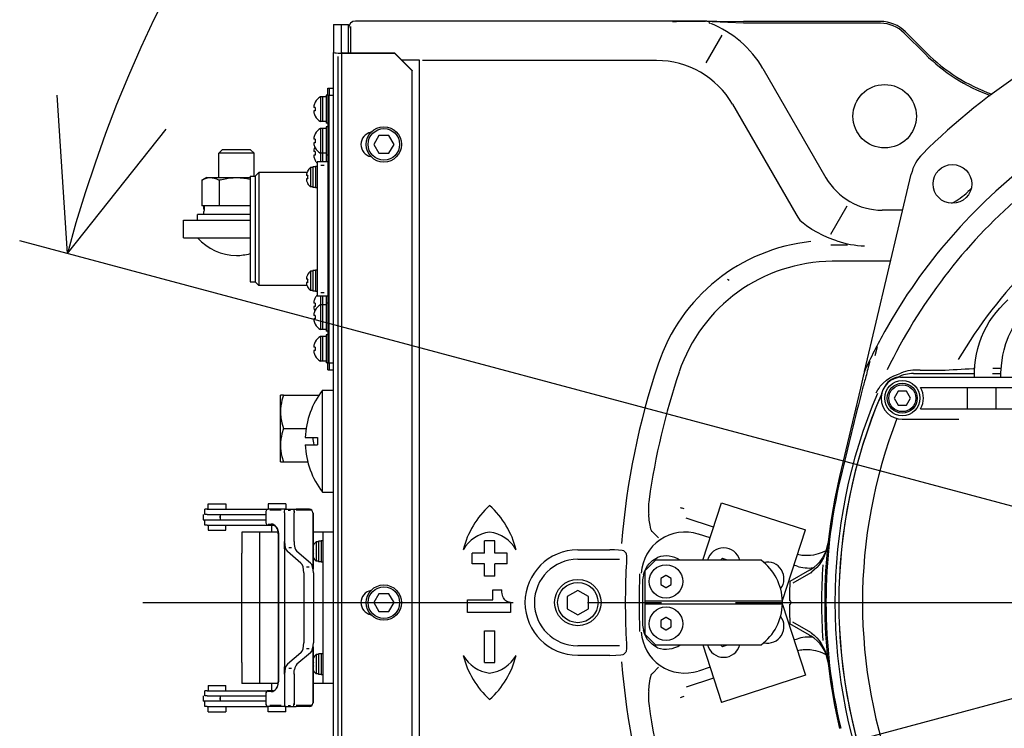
# Model space of a CAD drawing. Header units: millimetres. Extents: x -289 to 305, y -210 to 210.
# Tile 51 of 79: x -72 to -53, y 144 to 158. Entities that reach past the tile are written whole.
import ezdxf

# ---------------------------------------------------------------- set-up
doc = ezdxf.new("R2010")
doc.units = ezdxf.units.MM
doc.linetypes.add('CENTER', pattern=[12, 7.5, -1.5, 1.5, -1.5])

# ---------------------------------------------------------------- blocks, each defined once
blk = doc.blocks.new('DTL0022')
at = {"color": 3, "linetype": 'Continuous'}
for p, q in [((-198.008988, 164.999878), (-288, 164.999878)), ((-188.446045, 164.999878), (-198.008988, 164.999878)), ((-188.446045, 164.999878), (-188.186417, 164.998413)), ((-188.186417, 164.998413), (-188.103256, 164.994995)), ((-178.027664, 164.385376), (-186.870514, 164.83313)), ((-139.182144, 164.892456), (-178.034104, 164.892456)), ((-294.299988, 163.999878), (-294.299988, 156.102173)), ((-294.299988, 163.999878), (-292, 163.999878)), ((-292, 163.999878), (-290, 163.999878)), ((-292, 155.981568), (-292, 163.999878)), ((-290, 155.981568), (-290, 163.999878)), ((-289.449555, 164.448609), (-289.449555, 164.377075)), ((-289.449555, 163.448609), (-289.449555, 156.352173)), ((-139.182144, 164.379517), (-178.034104, 164.379517)), ((-126.182984, 156.030884), (-132.118836, 161.966675)), ((-184.144913, 161.051636), (-188.68071, 153.195435)), ((-126.545716, 155.668091), (-132.481568, 161.603882)), ((-289.449555, 156.346802), (-289.449555, 155.981568)), ((-294.299988, -156.102173), (-294.299988, 156.102173)), ((-292.988037, -154.93164), (-292.988037, 154.931763)), ((-292, 155.981568), (-290, 155.981568)), ((-292, 155.981568), (-292, -155.981567)), ((-289.700012, 155.981568), (-277, 155.981568)), ((-289.700012, 155.860962), (-277, 155.860962)), ((-277, 155.981568), (-277, 155.860962)), ((-272, 150.974732), (-277, 155.981568)), ((-272, 150.854126), (-277, 155.860962)), ((-275.077942, 154.057007), (-270, 154.057007)), ((-270, 154.057007), (-270, 146.915406)), ((-202.684494, 153.833374), (-269, 153.833374)), ((-272, 150.974732), (-272, 150.854126)), ((-272, -150.854248), (-272, 150.854126)), ((-172.563538, 151.563843), (-154.646698, 120.530884)), ((-295.899994, 145.999878), (-294.299988, 145.999878)), ((-295.899994, 143.999878), (-295.899994, 145.999878)), ((-295.5, 145.999878), (-295.5, 143.999878)), ((-270, 146.915406), (-270, -146.915527)), ((-297.936493, 143.499878), (-297.936493, 141.678101)), ((-297.399994, 143.499878), (-297.936493, 143.499878)), ((-297.399994, 143.499878), (-297.399994, 141.678101)), ((-296.399994, 143.499878), (-297.399994, 143.499878)), ((-296.399994, 143.999878), (-296.399994, 141.917603)), ((-295.899994, 143.999878), (-296.399994, 143.999878)), ((-295.899994, 143.999878), (-295.899994, 68)), ((-295.899994, 143.999878), (-294.299988, 143.999878)), ((-295.5, 68), (-295.5, 143.999878)), ((-299.894104, 140.644654), (-299.891846, 140.595093)), ((-299.840576, 140.999878), (-299.866577, 140.886841)), ((-299.427826, 140.499878), (-299.840576, 140.499878)), ((-299.464081, 141.999878), (-299.427826, 141.999878)), ((-297.936493, 141.678101), (-297.936493, 136.499878)), ((-297.399994, 141.678101), (-297.399994, 136.499878)), ((-296.399994, 141.917603), (-296.399994, 135.999878)), ((-181.126282, 141.386841), (-163.209427, 110.353882)), ((-299.427826, 139.499878), (-299.840576, 139.499878)), ((-299.427826, 137.999878), (-299.464081, 137.999878)), ((-297.399994, 136.499878), (-297.936493, 136.499878)), ((-297.936493, 134.499878), (-297.936493, 132.678101)), ((-297.399994, 134.499878), (-297.936493, 134.499878)), ((-296.399994, 136.499878), (-297.399994, 136.499878)), ((-297.399994, 134.499878), (-297.399994, 132.678101)), ((-296.399994, 134.499878), (-297.399994, 134.499878)), ((-295.899994, 135.999878), (-296.399994, 135.999878)), ((-296.399994, 134.999878), (-296.399994, 132.917603)), ((-295.899994, 134.999878), (-296.399994, 134.999878)), ((-299.894104, 131.644654), (-299.891846, 131.595093)), ((-299.840576, 131.999878), (-299.866577, 131.886841)), ((-299.427826, 131.499878), (-299.840576, 131.499878)), ((-299.464081, 132.999878), (-299.427826, 132.999878)), ((-297.936493, 132.678101), (-297.936493, 127.499878)), ((-297.399994, 132.678101), (-297.399994, 127.499878)), ((-296.399994, 132.917603), (-296.399994, 125.049927)), ((-281.44339, 132.499878), (-282.886749, 129.999878)), ((-278.55661, 132.499878), (-281.44339, 132.499878)), ((-277.113251, 129.999878), (-278.55661, 132.499878)), ((-325.799988, 128.499878), (-326.799988, 127.499878)), ((-319.882294, 128.499878), (-325.799988, 128.499878)), ((-317.799988, 128.499878), (-319.882294, 128.499878)), ((-317.799988, 128.499878), (-316.799988, 127.499878)), ((-299.840576, 128.499878), (-299.866577, 128.386841)), ((-299.427826, 130.499878), (-299.840576, 130.499878)), ((-299.427826, 128.999878), (-299.464081, 128.999878)), ((-282.886749, 129.999878), (-281.44339, 127.499878)), ((-278.55661, 127.499878), (-277.113251, 129.999878)), ((-319.402863, 127.499878), (-326.799988, 127.499878)), ((-326.799988, 120.599976), (-326.799988, 127.499878)), ((-316.799988, 127.499878), (-319.402863, 127.499878)), ((-316.799988, 120.999878), (-316.799988, 127.499878)), ((-299.894104, 128.144654), (-299.891846, 128.095093)), ((-299.427826, 127.999878), (-299.840576, 127.999878)), ((-299.427826, 126.999878), (-299.840576, 126.999878)), ((-297.936493, 127.500122), (-297.936493, 125.049927)), ((-297.399994, 127.499878), (-297.936493, 127.499878)), ((-296.399994, 127.499878), (-297.399994, 127.499878)), ((-297.399994, 127.499878), (-297.399994, 125.049927)), ((-295.899994, 126.999878), (-296.399994, 126.999878)), ((-281.44339, 127.499878), (-278.55661, 127.499878)), ((-300.765076, 123.450074), (-300.765076, 122.018433)), ((-300.100006, 123.450074), (-300.765076, 123.450074)), ((-300.100006, 123.650025), (-300.100006, 117.749878)), ((-299.399994, 123.650025), (-300.100006, 123.650025)), ((-299.427826, 125.499878), (-299.464081, 125.499878)), ((-299.399994, 123.700074), (-299.399994, 122.138306)), ((-298.899994, 123.700074), (-299.399994, 123.700074)), ((-298.899994, 125.049927), (-298.899994, 86.949951)), ((-295.899994, 125.049927), (-298.899994, 125.049927)), ((-296.899994, 124.060181), (-297.899994, 124.060181)), ((-330.299988, 120.599976), (-331.61496, 119.840699)), ((-330.299988, 120.599976), (-329.161987, 120.599976)), ((-329.160462, 120.599976), (-321.799988, 120.599976)), ((-321.799988, 120.599976), (-317.950012, 120.599976)), ((-317.950012, 120.999878), (-317.950012, 91)), ((-317.950012, 120.999878), (-316.450012, 120.999878)), ((-315.450012, 121.999878), (-316.450012, 120.999878)), ((-316.450012, 120.999878), (-316.450012, 91)), ((-315.450012, 121.999878), (-315.450012, 90)), ((-301.810944, 121.999878), (-315.450012, 121.999878)), ((-301.978485, 121.344361), (-301.975769, 121.294312)), ((-301.916626, 121.700074), (-301.945038, 121.594117)), ((-301.589569, 121.200074), (-301.916626, 121.200074)), ((-301.589569, 120.200074), (-301.916626, 120.200074)), ((-301.631073, 122.450074), (-301.589569, 122.450074)), ((-300.765076, 122.018433), (-300.765076, 117.950074)), ((-299.399994, 122.138306), (-299.399994, 117.700074)), ((-143.745941, 65.582764), (-130.470093, 121.562867)), ((-331.61496, 119.840699), (-331.61496, 112.599976)), ((-326.443573, 119.915406), (-326.707489, 119.840699)), ((-326.707489, 119.840699), (-326.707489, 112.599976)), ((-301.589569, 118.950074), (-301.631073, 118.950074)), ((-300.100006, 117.950074), (-300.765076, 117.950074)), ((-299.399994, 117.749878), (-300.100006, 117.749878)), ((-298.899994, 117.700074), (-299.399994, 117.700074)), ((-317.94281, 112.599976), (-331.61496, 112.599976)), ((-331, 111.703492), (-331, 112.599976)), ((-148.683701, 112.47229), (-153.33905, 104.409058)), ((-332.799988, 108.499878), (-332.799988, 110.099976)), ((-317.950012, 110.099976), (-332.799988, 110.099976)), ((-331, 110.099976), (-331, 110.99646)), ((-132.894867, 111.337525), (-138.723267, 111.337525)), ((-336.799988, 108.499878), (-317.949951, 108.499878)), ((-336.799988, 103.499878), (-336.799988, 108.499878)), ((-336.799988, 103.499878), (-317.949951, 103.499878)), ((-148.5784, 101.40564), (-153.303772, 101.40564)), ((-136.331665, 96.846192), (-152.859635, 96.846192)), ((-301.916626, 92.300049), (-301.945038, 92.19397)), ((-301.631073, 93.050049), (-301.589569, 93.050049)), ((-300.765076, 94.050049), (-300.765076, 92.618408)), ((-300.100006, 94.050049), (-300.765076, 94.050049)), ((-300.765076, 92.618408), (-300.765076, 88.550049)), ((-300.100006, 94.25), (-300.100006, 88.349976)), ((-299.399994, 94.25), (-300.100006, 94.25)), ((-299.399994, 94.300049), (-299.399994, 92.738282)), ((-298.899994, 94.300049), (-299.399994, 94.300049)), ((-299.399994, 92.738282), (-299.399994, 88.300049)), ((-317.950012, 91), (-316.450012, 91)), ((-315.450012, 90), (-316.450012, 91)), ((-301.810944, 90), (-315.450012, 90)), ((-301.978485, 91.944458), (-301.975769, 91.894165)), ((-301.589569, 91.800049), (-301.916626, 91.800049)), ((-301.589569, 90.800049), (-301.916626, 90.800049)), ((-301.589569, 89.550049), (-301.631073, 89.550049)), ((-182.541931, 91.815186), (-182.074051, 91.456787)), ((-300.100006, 88.550049), (-300.765076, 88.550049)), ((-299.399994, 88.349976), (-300.100006, 88.349976)), ((-298.899994, 88.300049), (-299.399994, 88.300049)), ((-295.899994, 86.949951), (-298.899994, 86.949951)), ((-297.936493, 86.949951), (-297.936493, 86.177979)), ((-296.899994, 87.93982), (-297.899994, 87.93982)), ((-297.399994, 86.949951), (-297.399994, 86.177979)), ((-296.399994, 86.949951), (-296.399994, 86.417725)), ((-299.894104, 85.144532), (-299.891846, 85.095093)), ((-299.840576, 85.5), (-299.866577, 85.386841)), ((-299.427826, 85), (-299.840576, 85)), ((-299.427826, 84), (-299.840576, 84)), ((-299.464081, 86.5), (-299.427826, 86.5)), ((-297.936493, 86.177979), (-297.936493, 84.500122)), ((-297.936493, 84.5), (-297.936493, 82.677979)), ((-297.399994, 84.5), (-297.936493, 84.5)), ((-297.399994, 86.177979), (-297.399994, 84.500122)), ((-297.399994, 84.5), (-297.399994, 82.677979)), ((-296.399994, 84.5), (-297.399994, 84.5)), ((-296.399994, 86.417725), (-296.399994, 85)), ((-296.399994, 85), (-296.399994, 82.917725)), ((-295.899994, 85), (-296.399994, 85)), ((-299.894104, 81.644532), (-299.891846, 81.595093)), ((-299.840576, 82), (-299.866577, 81.886841)), ((-299.427826, 81.5), (-299.840576, 81.5)), ((-299.464081, 83), (-299.427826, 83)), ((-297.936493, 82.677979), (-297.936493, 77.5)), ((-297.399994, 82.677979), (-297.399994, 77.5)), ((-296.399994, 82.917725), (-296.399994, 77)), ((-299.427826, 80.5), (-299.840576, 80.5)), ((-299.427826, 79), (-299.464081, 79)), ((-297.399994, 77.5), (-297.936493, 77.5)), ((-297.936493, 75.5), (-297.936493, 73.677979)), ((-297.399994, 75.5), (-297.936493, 75.5)), ((-296.399994, 77.5), (-297.399994, 77.5)), ((-297.399994, 75.5), (-297.399994, 73.677979)), ((-296.399994, 75.5), (-297.399994, 75.5)), ((-295.899994, 77), (-296.399994, 77)), ((-296.399994, 76), (-296.399994, 73.917725)), ((-295.899994, 76), (-296.399994, 76)), ((-299.894104, 72.644532), (-299.891846, 72.595093)), ((-299.840576, 73), (-299.866577, 72.886841)), ((-299.464081, 74), (-299.427826, 74)), ((-297.936493, 73.677979), (-297.936493, 68.5)), ((-297.399994, 73.677979), (-297.399994, 68.5)), ((-296.399994, 73.917725), (-296.399994, 68)), ((-140.656571, 70.074341), (-140.043991, 72.657349)), ((-299.427826, 72.5), (-299.840576, 72.5)), ((-299.427826, 71.5), (-299.840576, 71.5)), ((-299.427826, 70), (-299.464081, 70)), ((-297.399994, 68.5), (-297.936493, 68.5)), ((-296.399994, 68.5), (-297.399994, 68.5)), ((-295.899994, 68), (-296.399994, 68)), ((-295.899994, 68), (-294.299988, 68)), ((-295.899994, 66), (-295.899994, 68)), ((-295.5, 68), (-295.5, 66)), ((-295.899994, 66), (-294.299988, 66)), ((-144.057938, 64.267212), (-144.873505, 60.828247)), ((-143.745941, 65.582764), (-144.057923, 64.267212)), ((-129.830658, 65), (-112.536659, 65)), ((-127.945442, 65.955078), (-122.030968, 65.93628)), ((-112.470246, 66.419312), (-112.847626, 66.419312)), ((-107.434517, 65), (-105.036492, 65)), ((-104.968353, 66.419312), (-107.356804, 66.419312)), ((-133.547745, 64), (-73, 64)), ((-308.451508, 58.900025), (-309.299988, 58.900025)), ((-309.299988, 54.150025), (-309.299988, 58.900025)), ((-308.451508, 58.900025), (-298.409363, 58.900025)), ((-297.424591, 58.524903), (-297.424591, 60.300049)), ((-297.424591, 60.300049), (-294.299988, 60.300049)), ((-144.873505, 60.828247), (-150.816925, 35.766724)), ((-134.154694, 60), (-135.309403, 58)), ((-131.845307, 60), (-134.154694, 60)), ((-130.690598, 58), (-131.845307, 60)), ((-127.803848, 61), (-79.196152, 61)), ((-114.48999, 55), (-114.48999, 61)), ((-106.353127, 55), (-106.353127, 61)), ((-297.424591, 31.300049), (-297.424591, 58.524903)), ((-135.309403, 58), (-134.154694, 56)), ((-134.154694, 56), (-131.845307, 56)), ((-131.845307, 56), (-130.690598, 58)), ((-309.299988, 54.150025), (-309.299988, 54.146363)), ((-309.299988, 49.400025), (-309.299988, 54.146363)), ((-127.803848, 55), (-79.196152, 55)), ((-133, 52), (-116.961533, 52)), ((-309.299988, 44.650025), (-309.299988, 49.400025)), ((-308.451508, 49.400025), (-302.028412, 49.400025)), ((-302.272919, 46.800049), (-302.279144, 46.800049)), ((-302.279144, 44.800049), (-298.799988, 44.800049)), ((-302.272919, 46.800049), (-298.799988, 46.800049)), ((-298.799988, 46.800049), (-298.799988, 44.800049)), ((-309.299988, 44.646363), (-309.299988, 44.650025)), ((-309.299988, 39.900025), (-309.299988, 44.646363)), ((-309.299988, 39.900025), (-308.451508, 39.900025)), ((-308.451508, 39.900025), (-301.563446, 39.900025)), ((-297.424591, 31.300049), (-294.299988, 31.300049)), ((-329.770569, 26.5), (-329.770569, 28)), ((-329.770569, 28), (-325.502808, 28)), ((-325.502808, 28), (-324.770569, 28)), ((-324.770569, 28), (-324.770569, 26.5)), ((-312.799988, 28), (-312.799988, 26.5)), ((-307.799988, 28), (-312.799988, 28)), ((-307.799988, 28), (-307.799988, 26.5)), ((-189.570007, 12), (-184.264908, 28.327393)), ((-184.264908, 28.327393), (-160.488495, 20.602051)), ((-330.770569, 25), (-330.770569, 26.5)), ((-330.770569, 26.5), (-330.719605, 26.5)), ((-330.106568, 26.5), (-330.719605, 26.5)), ((-330.106568, 26.5), (-312.774811, 26.5)), ((-313.481995, 25.5), (-313.481995, 23)), ((-307.966705, 26.5), (-312.774872, 26.5)), ((-309.141602, 26.242432), (-312.299866, 26.242432)), ((-308.178681, 25.5), (-308.178681, 17.332276)), ((-307.966705, 26.5), (-305.63327, 26.5)), ((-307.101654, 26.242432), (-306.51294, 26.242432)), ((-305.633515, 26.498047), (-305.63327, 26.5)), ((-305.63327, 26.5), (-304.865997, 26.5)), ((-305.449219, 26.035767), (-305.417633, 25.525025)), ((-305.438049, 17.332276), (-305.438049, 25.5)), ((-300.582611, 26.242432), (-304.886933, 26.242432)), ((-301.107605, 26.5), (-304.865997, 26.5)), ((-300.107605, 25.5), (-300.107605, 9.778443)), ((-300.057617, 25.5), (-300.057617, 9.520752)), ((-331.270569, 25), (-331.270569, 23.5)), ((-331.270569, 23.5), (-313.481995, 23.5)), ((-330.770569, 25), (-330.719605, 25)), ((-330.770569, 22), (-330.770569, 23.5)), ((-330.106568, 25), (-330.719605, 25)), ((-330.106568, 25), (-313.481995, 25)), ((-326.492127, 24.5), (-326.492127, 24)), ((-326.442139, 25), (-326.442139, 23.5)), ((-186.504486, 21.434571), (-194.277146, 23.960083)), ((-330.770569, 22), (-330.719605, 22)), ((-330.106568, 22), (-330.719605, 22)), ((-330.106568, 22), (-312.776764, 22)), ((-329.770569, 22), (-329.770569, 20.5)), ((-329.770569, 20.5), (-325.502808, 20.5)), ((-325.502808, 20.5), (-324.770569, 20.5)), ((-324.770569, 20.5), (-324.770569, 22)), ((-315.299988, 20), (-320.299988, 20)), ((-320.299988, 20), (-320.299988, 14)), ((-309.917725, 20), (-315.299988, 20)), ((-315.299988, 20), (-315.299988, 14)), ((-312.799866, 22.257569), (-311.885651, 22.257569)), ((-312.774872, 22), (-311.360657, 22)), ((-311.799988, 20), (-311.799988, 22)), ((-297.299988, 20), (-300.107605, 20)), ((-294.299988, 20), (-297.299988, 20)), ((-297.299988, 20), (-297.299988, -23)), ((-203.726364, 20.001587), (-202.115204, 18.350708)), ((-166.993454, 0.581787), (-160.488495, 20.602051)), ((-309.935791, 19.5), (-309.935791, -22.5)), ((-309.885773, 19.5), (-309.885773, -22.5)), ((-308.178681, 15.231568), (-308.178681, 17.332276)), ((-305.437226, 17.332276), (-305.437226, 17.197876)), ((-299.16507, 17.25), (-299.16507, 15.818482)), ((-298.5, 17.25), (-299.16507, 17.25)), ((-298.5, 17.449951), (-298.5, 11.550049)), ((-297.799988, 17.449951), (-298.5, 17.449951)), ((-297.799988, 17.5), (-297.799988, 15.938233)), ((-297.299988, 17.5), (-297.799988, 17.5)), ((-248.5, 17.5), (-251.5, 17.5)), ((-251.5, 14), (-251.5, 17.5)), ((-248.5, 14), (-248.5, 17.5)), ((-187.505509, 18.353882), (-190.83281, 19.434937)), ((-320.299988, -17), (-320.299988, 14)), ((-315.299988, 14), (-315.299988, -17)), ((-308.178681, 15.231568), (-308.178681, -18.231567)), ((-303.51886, 11.218506), (-307.344452, 14.513184)), ((-306.932068, 15.640137), (-306.213165, 15.640137)), ((-300.799927, 11.218506), (-304.625519, 14.513184)), ((-299.989563, 15), (-300.106781, 15)), ((-299.989563, 14), (-300.106781, 14)), ((-300.031098, 16.25), (-299.989563, 16.25)), ((-299.16507, 15.818482), (-299.16507, 11.75)), ((-297.799988, 15.938233), (-297.799988, 11.5)), ((-251.5, 14), (-255, 14)), ((-255, 11), (-255, 14)), ((-245, 14), (-248.5, 14)), ((-245, 11), (-245, 14)), ((-225, 14.980835), (-215.92778, 14.980835)), ((-211.408188, 14.079834), (-211.953308, 14.663208)), ((-299.989563, 12.75), (-300.031098, 12.75)), ((-298.5, 11.75), (-299.16507, 11.75)), ((-297.799988, 11.550049), (-298.5, 11.550049)), ((-297.299988, 11.5), (-297.799988, 11.5)), ((-225, 12.311524), (-213.194946, 12.311524)), ((-203, 12), (-206, 9)), ((-173, 12), (-203, 12)), ((-184.029755, 12.46399), (-184.54512, 12)), ((-184.017471, 12.475098), (-184.029755, 12.46399)), ((-184.001724, 12.469971), (-184.017471, 12.475098)), ((-182.555252, 12), (-184.001724, 12.469971)), ((-302.684632, 8.399414), (-302.684632, -11.399414)), ((-301.896637, 10.148804), (-301.177704, 10.148804)), ((-299.965729, 8.399414), (-299.965729, -11.399414)), ((-251.5, 11), (-255, 11)), ((-251.5, 7.5), (-251.5, 11)), ((-248.5, 7.5), (-248.5, 11)), ((-245, 11), (-248.5, 11)), ((-206, 9), (-206, -9)), ((-159.36145, 9.213379), (-164.890091, 6.021363)), ((-158.939789, 8.483033), (-164.076279, 5.517456)), ((-162.839432, 10.339356), (-163.729096, 10.628418)), ((-159.36145, 9.213379), (-159.006622, 9.418213)), ((-158.940674, 8.482788), (-158.690079, 8.665039)), ((-248.5, 7.5), (-251.5, 7.5)), ((-201.485672, 6.874268), (-201.5, 6.865967)), ((-201.5, 6.865967), (-201.5, 6.849488)), ((-201.5, 6.849488), (-201.5, 5.150513)), ((-200.014328, 7.723755), (-201.485672, 6.874268)), ((-200, 7.732056), (-200.014328, 7.723755)), ((-199.985672, 7.723755), (-200, 7.732056)), ((-198.514328, 6.874268), (-199.985672, 7.723755)), ((-198.5, 6.865967), (-198.514328, 6.874268)), ((-198.5, 6.849488), (-198.5, 6.865967)), ((-198.5, 5.150513), (-198.5, 6.849488)), ((-249.131943, 3.600708), (-246.527786, 3.600708)), ((-249.131943, 0.822876), (-249.131943, 3.600708)), ((-225, 3.464112), (-228, 1.732056)), ((-222, 1.732056), (-225, 3.464112)), ((-201.5, 5.150513), (-201.5, 5.134033)), ((-201.5, 5.134033), (-201.485672, 5.125733)), ((-201.485672, 5.125733), (-200.014328, 4.276245)), ((-200.014328, 4.276245), (-200, 4.267945)), ((-200, 4.267945), (-199.985672, 4.276245)), ((-199.985672, 4.276245), (-198.514328, 5.125733)), ((-198.514328, 5.125733), (-198.5, 5.134033)), ((-198.5, 5.134033), (-198.5, 5.150513)), ((-281.44339, 2.5), (-282.886749, 0)), ((-278.55661, 2.5), (-281.44339, 2.5)), ((-277.113251, 0), (-278.55661, 2.5)), ((-278.55661, -2.5), (-277.113251, 0)), ((-256.25, 0.822876), (-249.131943, 0.822876)), ((-256.25, -2.822876), (-256.25, 0.822876)), ((-228, 1.732056), (-228, -1.732055)), ((-222, -1.732055), (-222, 1.732056)), ((-167.005341, 0.400025), (-206, 0.400025)), ((-166.993454, 0.581787), (-167.011276, 0.581787)), ((-282.886749, 0), (-281.44339, -2.5)), ((-281.44339, -2.5), (-278.55661, -2.5)), ((-244.097214, -0.001709), (-244.097214, -2.822876)), ((-228, -1.732055), (-225, -3.464111)), ((-225, -3.464111), (-222, -1.732055)), ((-206, -0.400024), (-167.005341, -0.400024)), ((-166.993454, -0.581787), (-167.011276, -0.581787)), ((-166.993454, -0.581787), (-160.488495, -20.60205)), ((-244.097214, -2.822876), (-256.25, -2.822876)), ((-201.485672, -5.125732), (-201.5, -5.134033)), ((-201.5, -5.134033), (-201.5, -5.150512)), ((-201.5, -5.150512), (-201.5, -6.849487)), ((-200.014328, -4.276245), (-201.485672, -5.125732)), ((-200, -4.267944), (-200.014328, -4.276245)), ((-199.985672, -4.276245), (-200, -4.267944)), ((-198.514328, -5.125732), (-199.985672, -4.276245)), ((-198.5, -5.134033), (-198.514328, -5.125732)), ((-198.5, -5.150512), (-198.5, -5.134033)), ((-198.5, -6.849487), (-198.5, -5.150512)), ((-158.939789, -8.483032), (-164.076279, -5.517456)), ((-251.5, -8), (-248.5, -8)), ((-251.5, -17), (-251.5, -8)), ((-248.5, -17), (-248.5, -8)), ((-201.5, -6.849487), (-201.5, -6.865967)), ((-201.5, -6.865967), (-201.485672, -6.874267)), ((-201.485672, -6.874267), (-200.014328, -7.723755)), ((-200.014328, -7.723755), (-200, -7.732055)), ((-200, -7.732055), (-199.985672, -7.723755)), ((-199.985672, -7.723755), (-198.514328, -6.874267)), ((-198.514328, -6.874267), (-198.5, -6.865967)), ((-198.5, -6.865967), (-198.5, -6.849487)), ((-159.36145, -9.213379), (-164.890091, -6.021362)), ((-203, -12), (-206, -9)), ((-162.839432, -10.339355), (-163.729096, -10.628418)), ((-159.36145, -9.213379), (-159.006622, -9.418213)), ((-158.940674, -8.482788), (-158.690079, -8.665039)), ((-301.177704, -13.148803), (-301.896637, -13.148803)), ((-300.107605, -12.778442), (-300.107605, -28.5)), ((-300.057617, -12.520752), (-300.057617, -28.5)), ((-213.194946, -12.311523), (-225, -12.311523)), ((-203, -12), (-173, -12)), ((-189.570007, -12), (-184.264908, -28.327392)), ((-184.545105, -12), (-184.029755, -12.463989)), ((-184.029755, -12.463989), (-184.017471, -12.475097)), ((-184.017471, -12.475097), (-184.001724, -12.46997)), ((-184.001724, -12.46997), (-182.555268, -12)), ((-303.51886, -14.218506), (-307.344452, -17.513183)), ((-300.799927, -14.218506), (-304.625519, -17.513183)), ((-300.031098, -15.75), (-299.989563, -15.75)), ((-299.16507, -14.75), (-299.16507, -16.181518)), ((-298.5, -14.75), (-299.16507, -14.75)), ((-299.16507, -16.181518), (-299.16507, -20.25)), ((-298.5, -14.550049), (-298.5, -20.449951)), ((-297.799988, -14.550049), (-298.5, -14.550049)), ((-297.799988, -14.5), (-297.799988, -16.061767)), ((-297.299988, -14.5), (-297.799988, -14.5)), ((-297.799988, -16.061767), (-297.799988, -20.5)), ((-215.92778, -14.980835), (-225, -14.980835)), ((-211.953308, -14.663208), (-211.408188, -14.079834)), ((-320.299988, -17), (-320.299988, -23)), ((-315.299988, -17), (-315.299988, -23)), ((-308.178681, -20.332275), (-308.178681, -18.231567)), ((-306.932068, -18.640136), (-306.213165, -18.640136)), ((-299.989563, -17), (-300.106781, -17)), ((-299.989563, -18), (-300.106781, -18)), ((-299.989563, -19.25), (-300.031098, -19.25)), ((-251.5, -17), (-248.5, -17)), ((-203.726364, -20.001587), (-202.115204, -18.350708)), ((-187.505509, -18.353882), (-190.83281, -19.434936)), ((-308.178681, -20.332275), (-308.178681, -28.5)), ((-305.438049, -20.332275), (-305.438049, -28.5)), ((-305.437226, -20.197876), (-305.437226, -20.332275)), ((-298.5, -20.25), (-299.16507, -20.25)), ((-297.799988, -20.449951), (-298.5, -20.449951)), ((-297.299988, -20.5), (-297.799988, -20.5)), ((-186.504502, -21.43457), (-194.277146, -23.960083)), ((-160.488495, -20.60205), (-184.264908, -28.327392)), ((-330.770569, -26.5), (-330.770569, -25)), ((-330.770569, -25), (-330.719605, -25)), ((-330.106568, -25), (-330.719605, -25)), ((-330.106568, -25), (-312.774811, -25)), ((-329.770569, -23.5), (-329.770569, -25)), ((-329.770569, -23.5), (-325.502808, -23.5)), ((-325.502808, -23.5), (-324.770569, -23.5)), ((-324.770569, -25), (-324.770569, -23.5)), ((-315.299988, -23), (-320.299988, -23)), ((-309.917725, -23), (-315.299988, -23)), ((-311.360657, -25), (-312.774872, -25)), ((-311.799988, -25), (-311.799988, -23)), ((-297.299988, -23), (-300.107605, -23)), ((-294.299988, -23), (-297.299988, -23)), ((-331.270569, -26.5), (-331.270569, -28)), ((-330.770569, -26.5), (-330.719605, -26.5)), ((-330.106568, -26.5), (-330.719605, -26.5)), ((-330.106568, -26.5), (-313.481995, -26.5)), ((-326.492127, -27), (-326.492127, -27.5)), ((-326.442139, -26.5), (-326.442139, -28)), ((-313.481995, -26), (-313.481995, -28.5)), ((-311.885651, -25.257568), (-312.799866, -25.257568)), ((-313.481995, -28), (-331.270569, -28)), ((-330.770569, -29.5), (-330.770569, -28)), ((-330.770569, -29.5), (-330.719605, -29.5)), ((-330.106568, -29.5), (-330.719605, -29.5)), ((-330.106568, -29.5), (-312.776764, -29.5)), ((-329.770569, -31), (-329.770569, -29.5)), ((-324.770569, -29.5), (-324.770569, -31)), ((-312.799988, -31), (-312.799988, -29.5)), ((-307.966705, -29.5), (-312.774872, -29.5)), ((-309.141602, -29.242431), (-312.299866, -29.242431)), ((-307.966705, -29.5), (-305.63327, -29.5)), ((-307.799988, -31), (-307.799988, -29.5)), ((-307.101654, -29.242431), (-306.51294, -29.242431)), ((-305.633515, -29.498047), (-305.63327, -29.5)), ((-305.63327, -29.5), (-304.865997, -29.5)), ((-305.417633, -28.525024), (-305.449219, -29.035888)), ((-300.582611, -29.242431), (-304.886933, -29.242431)), ((-301.107605, -29.5), (-304.865997, -29.5)), ((-329.770569, -31), (-325.502808, -31)), ((-325.502808, -31), (-324.770569, -31)), ((-307.799988, -31), (-312.799988, -31))]:
    blk.add_line(p, q, dxfattribs=at)
for points in [[(-188.186417, 164.998413), (-185.572754, 164.955689), (-178.034104, 164.892456)], [(-188.103256, 164.994995), (-187.97023, 164.933716), (-187.845795, 164.795044), (-187.730576, 164.57898), (-187.634705, 164.30481)], [(-299.840576, 140.999878), (-299.8703, 140.867554), (-299.88913, 140.573853), (-299.873596, 140.523072), (-299.85849, 140.505493)], [(-299.840576, 139.499878), (-299.85849, 139.494507), (-299.867127, 139.48645), (-299.879303, 139.464478), (-299.891388, 139.408814), (-299.888703, 139.257202), (-299.840576, 138.999878)], [(-299.840576, 131.999878), (-299.8703, 131.867554), (-299.88913, 131.573853), (-299.873596, 131.523072), (-299.85849, 131.505493)], [(-299.840576, 130.499878), (-299.85849, 130.494507), (-299.867127, 130.48645), (-299.879303, 130.464478), (-299.891388, 130.408814), (-299.888703, 130.257202), (-299.840576, 129.999878)], [(-299.840576, 128.499878), (-299.8703, 128.367554), (-299.88913, 128.073853), (-299.873596, 128.023072), (-299.85849, 128.005493)], [(-299.840576, 126.999878), (-299.85849, 126.994507), (-299.867127, 126.98645), (-299.879303, 126.964478), (-299.891388, 126.908814), (-299.888703, 126.757202), (-299.840576, 126.499878)], [(-331.61496, 119.840699), (-331.094574, 120.116089), (-330.30484, 120.425415), (-329.581421, 120.57605), (-329.161987, 120.599976)], [(-329.160462, 120.599976), (-328.649475, 120.564575), (-328.123627, 120.455933), (-327.455414, 120.219361), (-326.707489, 119.840699)], [(-326.443573, 119.915406), (-324.966339, 120.27063), (-323.63739, 120.486695), (-322.708039, 120.572144), (-321.799988, 120.599976)], [(-321.799988, 120.599976), (-320.777588, 120.564575), (-319.724823, 120.455933), (-318.865326, 120.315796), (-317.949921, 120.119995)], [(-301.916626, 121.700074), (-301.95047, 121.569947), (-301.977143, 121.308472), (-301.959442, 121.231324), (-301.94632, 121.212525), (-301.937348, 121.205689)], [(-301.916626, 120.200074), (-301.930573, 120.197632), (-301.950379, 120.182984), (-301.970398, 120.137085), (-301.977081, 120.010132), (-301.916626, 119.700074)], [(-151.587189, 102.630982), (-152.717652, 103.014038), (-154.198395, 103.586548), (-155.658432, 104.236695), (-157.093292, 104.96814), (-158.66716, 105.893921), (-160.166031, 106.920777), (-161.091416, 107.640992), (-161.932282, 108.364868)], [(-112.550003, 64), (-112.513962, 65.636353), (-112.401962, 67.274781), (-112.208634, 68.908692), (-111.929321, 70.531739), (-111.560333, 72.137329), (-111.09906, 73.71875), (-110.544258, 75.269409), (-109.896187, 76.782349), (-109.156937, 78.250733), (-108.330048, 79.668457), (-107.419922, 81.031128), (-106.431847, 82.335572), (-105.371887, 83.579468), (-104.246735, 84.761109), (-103.063584, 85.879883)], [(-301.916626, 92.300049), (-301.95047, 92.169922), (-301.977143, 91.908448), (-301.959442, 91.831299), (-301.94632, 91.812622), (-301.937348, 91.805542)], [(-301.916626, 90.800049), (-301.930573, 90.797608), (-301.950379, 90.782837), (-301.970398, 90.737183), (-301.977081, 90.61023), (-301.916626, 90.300049)], [(-299.840576, 84), (-299.85849, 83.994385), (-299.867127, 83.986328), (-299.879303, 83.964478), (-299.891388, 83.908936), (-299.888703, 83.757202), (-299.840576, 83.5)], [(-299.840576, 85.5), (-299.8703, 85.367554), (-299.88913, 85.073853), (-299.873596, 85.023194), (-299.85849, 85.005616)], [(-105.050003, 64), (-105.029328, 65.230347), (-104.902893, 67.225098), (-104.722824, 68.743897), (-104.465752, 70.250489), (-104.128296, 71.738526), (-103.612786, 73.494263), (-103.255295, 74.499146), (-102.856026, 75.486573), (-102.415184, 76.454346), (-101.933266, 77.400879), (-101.411125, 78.324219), (-100.849953, 79.222657), (-100.25116, 80.094849), (-99.064812, 81.617554), (-97.770462, 83.042603), (-96.382691, 84.366577), (-94.918549, 85.587403)], [(-299.840576, 82), (-299.8703, 81.867554), (-299.88913, 81.573853), (-299.873596, 81.523194), (-299.85849, 81.505616)], [(-299.840576, 80.5), (-299.85849, 80.494385), (-299.867127, 80.486328), (-299.879303, 80.464478), (-299.891388, 80.408936), (-299.888703, 80.257202), (-299.840576, 80)], [(-299.840576, 73), (-299.8703, 72.867554), (-299.88913, 72.573853), (-299.873596, 72.523194), (-299.85849, 72.505616)], [(-299.840576, 71.5), (-299.85849, 71.494385), (-299.867127, 71.486328), (-299.879303, 71.464478), (-299.891388, 71.408936), (-299.888703, 71.257202), (-299.840576, 71)], [(-140.370239, 59.478882), (-139.923111, 60.376343), (-139.604859, 60.884644), (-139.251206, 61.369751), (-138.852204, 61.844239), (-138.422104, 62.290528), (-137.499619, 63.083008), (-136.504288, 63.75586), (-135.442795, 64.320679), (-134.383804, 64.76001), (-133.376831, 65.081421)], [(-308.451508, 58.900025), (-308.888397, 57.396485), (-309.055054, 56.635987), (-309.181427, 55.869995), (-309.269898, 55.012329), (-309.299988, 54.150025)], [(-309.299988, 54.146363), (-309.292328, 53.714844), (-309.176483, 52.394532), (-308.908478, 50.986206), (-308.451508, 49.400025)], [(-308.451508, 49.400025), (-308.888397, 47.896485), (-309.055054, 47.135987), (-309.181427, 46.369995), (-309.269898, 45.512329), (-309.299988, 44.650025)], [(-309.299988, 44.646363), (-309.273712, 43.845581), (-309.197174, 43.050904), (-309.071961, 42.253052), (-308.902466, 41.46106), (-308.451508, 39.900025)], [(-308.178681, 25.5), (-308.152313, 25.983033), (-308.078827, 26.348511), (-308.029999, 26.454346), (-308.002289, 26.48584), (-307.988129, 26.494873), (-307.966705, 26.5)], [(-305.633515, 26.498047), (-305.629273, 26.487549), (-305.503876, 26.110474), (-305.438049, 25.5)], [(-203.726517, 19.993286), (-203.807114, 20.028199), (-203.973862, 20.20459), (-204.121842, 20.476929), (-204.267212, 20.859131), (-204.528778, 21.91919), (-204.732895, 23.338013), (-204.857971, 25.037598)], [(-311.360657, 22), (-311.322754, 21.999024), (-311.005097, 21.916138), (-310.695221, 21.704346), (-310.384613, 21.335205), (-310.12143, 20.817261), (-309.946778, 20.187989), (-309.885773, 19.5)], [(-305.438049, 17.332276), (-305.395172, 16.435913), (-305.329376, 16.007202)], [(-154.111511, 16.998047), (-154.296723, 15.823975), (-154.460938, 15.126831), (-154.85524, 13.898316), (-155.379273, 12.705445), (-156.034043, 11.562012), (-156.615021, 10.741333), (-157.26648, 9.970093), (-157.971207, 9.269776), (-158.716217, 8.649903)], [(-211.942108, 14.661866), (-212.045029, 14.70166), (-212.475601, 14.779053), (-213.433502, 14.871216), (-214.64177, 14.939942), (-215.950302, 14.982178)], [(-211.407837, 14.06836), (-211.381439, 14.042237), (-211.33429, 13.938233), (-211.295288, 13.768311), (-211.242737, 13.255982), (-211.222016, 12.366577), (-211.243698, 11.307007), (-211.299133, 10.178711)], [(-161.091355, 13.438965), (-160.07489, 13.410157), (-159.069245, 13.462158), (-158.087967, 13.591797), (-156.809982, 13.88562), (-155.626358, 14.299683), (-154.553757, 14.81604)], [(-206.412796, 7.834717), (-206.095581, 8.836182), (-205.644028, 9.771607), (-205.223252, 10.424683), (-204.743347, 11.024048), (-204.213608, 11.564942), (-203.789551, 11.93042), (-203.347473, 12.26062), (-202.427826, 12.815552)], [(-244.097214, -0.001709), (-244.478592, 0.082154), (-244.846726, 0.203369), (-245.145783, 0.341065), (-245.427277, 0.516602), (-245.694458, 0.746949), (-245.921692, 1.021363), (-246.1129, 1.348023), (-246.253372, 1.695191), (-246.366165, 2.102417), (-246.441254, 2.501343), (-246.501557, 3.037232), (-246.527786, 3.600708)], [(-202.427826, -12.815551), (-203.206116, -12.356689), (-203.950699, -11.797607), (-204.617325, -11.162597), (-205.212815, -10.439087), (-205.720139, -9.635376), (-206.124375, -8.762817), (-206.412796, -7.834717)], [(-211.299133, -10.178711), (-211.230759, -11.734375), (-211.234085, -13.08081), (-211.28505, -13.704101), (-211.326508, -13.911743), (-211.378327, -14.037842), (-211.407837, -14.068359)], [(-158.716217, -8.649902), (-157.970856, -9.270141), (-157.258194, -9.979126), (-156.607529, -10.751098), (-156.030853, -11.566894), (-155.527085, -12.421142), (-155.097412, -13.304687), (-154.69191, -14.356445), (-154.38385, -15.432251), (-154.172486, -16.526001), (-154.111511, -16.998047)], [(-154.553742, -14.81604), (-155.563553, -14.325927), (-156.187103, -14.085083), (-156.840958, -13.876709), (-157.500611, -13.708496), (-158.182282, -13.575805), (-159.133713, -13.456421), (-160.107468, -13.409912), (-161.091355, -13.438965)], [(-215.950302, -14.982177), (-214.267731, -14.922363), (-212.828034, -14.819458), (-212.104843, -14.716675), (-211.979141, -14.680053), (-211.942108, -14.661865)], [(-305.438049, -20.332275), (-305.395172, -19.435913), (-305.329376, -19.007202)], [(-204.857971, -25.037597), (-204.757828, -23.584106), (-204.59935, -22.323242), (-204.462509, -21.59375), (-204.308747, -20.992065), (-204.171662, -20.594604), (-204.030792, -20.296386), (-203.92746, -20.141845), (-203.825577, -20.041015), (-203.726517, -19.993286)], [(-311.360657, -25), (-311.322754, -24.999023), (-311.005097, -24.916137), (-310.695221, -24.704345), (-310.384613, -24.335205), (-310.12143, -23.81726), (-309.946778, -23.187988), (-309.885773, -22.5)], [(-308.178681, -28.5), (-308.152313, -28.983032), (-308.078827, -29.34851), (-308.029999, -29.454345), (-308.002289, -29.48584), (-307.988129, -29.494873), (-307.966705, -29.5)], [(-305.633515, -29.498047), (-305.629273, -29.487549), (-305.503876, -29.110473), (-305.438049, -28.5)]]:
    blk.add_lwpolyline(points, dxfattribs=at)
for centre, radius in [((-138, 137.999878), 9), ((-280, 129.999878), 5), ((-280, 129.999878), 4.480385), ((-118.793938, 118.793824), 5.5), ((-133, 58), 5), ((-133, 58), 4.25), ((-133, 58), 3.816987), ((-200, 6), 4.75), ((-225, 0), 6.58475), ((-225, 0), 5.718725), ((-280, 0), 5), ((-280, 0), 4.480385), ((-200, -6), 4.75)]:
    blk.add_circle(centre, radius, dxfattribs=at)
for centre, radius, start, end in [((0, 0), 180, 110.051041, 135), ((-287.998413, 162.998902), 2.001374, 90.045423, 180.045334), ((-191.83667, -111.935547), 276.807452, 89.37991, 91.306495), ((-139.181748, 154.904419), 9.988039, 44.997662, 90.002338), ((-198.077637, 136.920533), 29.412584, 29.885964, 68.562224), ((-139.153031, 154.973755), 9.403055, 44.907292, 90.092709), ((-202.775452, 128.782593), 25.046236, 30.247278, 89.752729), ((-90.843231, 191.419312), 50.527836, 225.023564, 250.035546), ((-90.865349, 191.341919), 49.941858, 224.994645, 250.409683), ((-296, 139.999878), 4, 118.955025, 149.999997), ((-299.83609, 140.541626), 0.042075, 195.776038, 263.819045), ((-299.840698, 140.531128), 0.031089, 235.101221, 270.220763), ((-295.999603, 139.999878), 3.969061, 149.738715, 165.404383), ((-295.999756, 139.999878), 3.968886, 149.73851, 165.404833), ((-295.99939, 139.999878), 3.46471, 171.702473, 188.297391), ((-295.99939, 139.999878), 3.46471, 171.702609, 188.297527), ((-299.840698, 139.468872), 0.031089, 89.779237, 124.898779), ((-295.999603, 140.000122), 3.969061, 194.595617, 210.261285), ((-295.999756, 140.000122), 3.968886, 194.595167, 210.26149), ((-296, 139.999878), 4, 210.000003, 241.044975), ((-296, 130.999878), 4, 118.955025, 149.999997), ((-299.83609, 131.541626), 0.042075, 195.776038, 263.819045), ((-299.840698, 131.531128), 0.031089, 235.101221, 270.220763), ((-295.999603, 130.999878), 3.969061, 149.738715, 165.404383), ((-295.999756, 130.999878), 3.968886, 149.73851, 165.404833), ((-295.99939, 130.999878), 3.46471, 171.702473, 188.297391), ((-295.99939, 130.999878), 3.46471, 171.702609, 188.297527), ((-283, 129.999878), 3.5, 100.286404, 259.713439), ((-299.840698, 130.468872), 0.031089, 89.779237, 124.898779), ((-295.999603, 131.000122), 3.969061, 194.595617, 210.261285), ((-296.000519, 127.500122), 3.968087, 153.83366, 165.405831), ((-295.99939, 127.499634), 3.969281, 153.835285, 165.404068), ((-295.999756, 131.000122), 3.968886, 194.595167, 210.26149), ((-296, 130.999878), 4, 210.000003, 241.044975), ((-299.83609, 128.041626), 0.042075, 195.776024, 263.819045), ((-299.840698, 128.031128), 0.031089, 235.101221, 270.220763), ((-299.840698, 126.968872), 0.031089, 89.779237, 124.898779), ((-295.999603, 127.500122), 3.969061, 194.595617, 210.261285), ((-295.999756, 127.500122), 3.968886, 194.595167, 210.26149), ((-295.99939, 127.500122), 3.46471, 171.702609, 188.297527), ((-295.99939, 127.499878), 3.46471, 171.702473, 188.297391), ((0, 0), 158, 127.208394, 150.818117), ((-118.793938, 118.793824), 12, 135, 166.65861), ((-298.600006, 120.700074), 3.5, 128.21321, 149.999984), ((-296, 127.499878), 4, 210.000003, 223.531167), ((-301.913971, 121.247437), 0.04777, 201.115416, 266.788982), ((-301.916992, 121.240113), 0.039986, 239.37528, 270.508471), ((-301.916992, 120.160034), 0.039986, 89.491529, 120.62472), ((-298.599274, 120.699585), 3.464901, 149.657941, 163.219569), ((-298.599671, 120.699829), 3.464455, 149.657136, 163.220498), ((-298.59961, 120.700074), 3.031466, 170.506329, 189.493439), ((-298.59961, 120.700074), 3.031466, 170.506561, 189.493671), ((-138.653031, 129.845825), 18.513165, 210.164323, 269.835684), ((-298.599274, 120.700318), 3.464901, 196.780431, 210.342059), ((-298.599671, 120.700074), 3.464455, 196.779502, 210.342864), ((-298.600006, 120.700074), 3.5, 210.000016, 231.78679), ((-0.021263, 0.0271), 163.30305, 133.992124, 134.450785), ((-0.015282, 0.011475), 152.315301, 130.929672, 154.293441), ((-127.313408, 129.851441), 18.51712, 296.626349, 314.331313), ((-321.799378, 111.703492), 9.200622, 174.40843, 179.999814), ((-321.799988, 110.99646), 9.2, 169.962113, 180.000005), ((-321.799988, 111.703492), 9.199999, 180.000005, 182.202403), ((-143.316574, 121.715699), 22.908912, 209.728229, 215.71601), ((-321.799988, 113.099976), 14.6, 221.112092, 269.999997), ((-142.834961, 128.439575), 27.247256, 251.243451, 268.219838), ((-321.799988, 113.099976), 14.600001, 270.000004, 285.289834), ((0.004318, 0.020752), 135.920473, 135.178992, 149.528291), ((-298.599274, 91.299683), 3.464901, 149.657941, 163.219569), ((-298.599671, 91.299805), 3.464455, 149.657136, 163.220498), ((-298.600006, 91.300049), 3.5, 128.21321, 149.999984), ((-301.913971, 91.847534), 0.04777, 201.115416, 266.788989), ((-301.916992, 91.839966), 0.039986, 239.37528, 270.508471), ((-301.916992, 90.76001), 0.039986, 89.491529, 120.62472), ((-298.599274, 91.300293), 3.464901, 196.780431, 210.342059), ((-298.599671, 91.300171), 3.464455, 196.779502, 210.342864), ((-298.600006, 91.300049), 3.5, 210.000016, 231.78679), ((-298.59961, 91.300049), 3.031466, 170.506329, 189.493439), ((-298.59961, 91.300049), 3.031466, 170.506561, 189.493671), ((-296, 84.5), 4, 136.468833, 149.999997), ((-299.83609, 85.041504), 0.042075, 195.776038, 263.819045), ((-299.840698, 85.031128), 0.031089, 235.101221, 270.220763), ((-299.840698, 83.968872), 0.031089, 89.779237, 124.898779), ((-295.999603, 84.499878), 3.969061, 149.738715, 165.404383), ((-295.999756, 84.499878), 3.968886, 149.73851, 165.404833), ((-296, 81), 4, 118.955025, 149.999997), ((-295.99939, 84.5), 3.46471, 171.702473, 188.297391), ((-295.99939, 84.5), 3.46471, 171.702609, 188.297527), ((-299.83609, 81.541504), 0.042075, 195.776038, 263.819045), ((-299.840698, 81.531128), 0.031089, 235.101221, 270.220763), ((-295.999603, 80.999878), 3.969061, 149.738715, 165.404383), ((-296.000519, 84.499878), 3.968087, 194.594169, 206.16634), ((-295.99939, 84.500244), 3.969281, 194.595932, 206.164715), ((-295.999756, 80.999878), 3.968886, 149.73851, 165.404833), ((-295.99939, 81), 3.46471, 171.702473, 188.297391), ((-295.99939, 81), 3.46471, 171.702609, 188.297527), ((-299.840698, 80.468872), 0.031089, 89.779237, 124.898779), ((-295.999603, 81.000122), 3.969061, 194.595617, 210.261285), ((-295.999756, 81.000122), 3.968886, 194.595167, 210.26149), ((-296, 81), 4, 210.000003, 241.044975), ((-296, 72), 4, 118.955025, 149.999997), ((0, 0), 158, 150.818117, 155.475582), ((-295.999603, 71.999878), 3.969061, 149.738715, 165.404383), ((-295.999756, 71.999878), 3.968886, 149.73851, 165.404833), ((-299.83609, 72.541504), 0.042075, 195.776038, 263.819045), ((-299.840698, 72.531128), 0.031089, 235.101221, 270.220763), ((-299.840698, 71.468872), 0.031089, 89.779237, 124.898779), ((-295.999603, 72.000122), 3.969061, 194.595617, 210.261285), ((-295.999756, 72.000122), 3.968886, 194.595167, 210.26149), ((-296, 72), 4, 210.000003, 241.044975), ((-295.99939, 72), 3.46471, 171.702473, 188.297391), ((-295.99939, 72), 3.46471, 171.702609, 188.297527), ((-0.033104, 0.006714), 213.215944, 161.505683, 175.489293), ((1547.764084, -363.090698), 1744.226595, 165.677877, 165.821857), ((-0.032875, 0.007813), 206.870367, 161.566363, 171.862176), ((-129.830658, 55), 10, 90.000003, 116.59514), ((-128.901688, 54.402954), 11.588014, 85.294808, 112.693531), ((-152.014694, 717.173218), 651.928572, 272.636751, 273.443499), ((-1.021858, 23.248902), 148.068451, 163.969633, 165.325084), ((-133, 58), 6, 90.000003, 269.999997), ((-133.547745, 59), 5, 90.000003, 150.421953), ((-278.299988, 45.800049), 24, 142.831099, 177.61198), ((-0.0392, 0), 152.080262, 157.041089, 202.958911), ((0, 0), 151, 156.853259, 203.1467), ((0, 0), 151, 156.853368, 203.146632), ((0, 0), 151, 157.041089, 202.958911), ((1118.255173, -264.798584), 1303.819008, 165.540454, 166.675617), ((-129.830658, 55), 10, 156.910004, 157.041089), ((-133, 58), 6, 329.999999, 30.000001), ((-0.035355, 0), 144.263456, 158.791721, 201.208279), ((-278.299988, 45.800049), 24, 182.38802, 217.168901), ((-276.266571, 49.40503), 24.03378, 186.222502, 191.046528), ((0, 0), 155, 166.65861, 193.34139), ((-0.043305, 0), 154.598076, 166.65861, 193.34139), ((-301.107605, 25.5), 1, 0, 90.000003), ((-233.243988, 8.946411), 25, 132.085613, 165.986875), ((-266.756012, 8.946411), 25, 14.013125, 47.914388), ((-199.24617, 13.299439), 13.998024, 71.700867, 76.214085), ((-248.79831, 10.07251), 10, 96.901854, 150.478288), ((-251.201691, 10.07251), 10, 29.521717, 83.098144), ((-297, 14.5), 3.5, 128.21321, 149.999984), ((-164.006622, 18.078492), 10, 299.999998, 353.709684), ((-297.000885, 14.500489), 3.46308, 149.656985, 153.77936), ((-297.001892, 14.501099), 3.461917, 149.656002, 153.779728), ((-296.999603, 14.5), 3.031466, 170.506329, 189.493439), ((-296.999603, 14.5), 3.031466, 170.506561, 189.493671), ((-225.033783, 0), 14.947064, 90.000003, 269.999997), ((-183.657349, 10.780884), 4.75, 14.871523, 165.128484), ((-297.000885, 14.499512), 3.46308, 206.22064, 210.343015), ((-297.001892, 14.498902), 3.461917, 206.220272, 210.343998), ((-297, 14.5), 3.5, 210.000016, 231.78679), ((-225.033783, 0), 12.277777, 90.000003, 269.999997), ((-199.980118, 6.028076), 7.201092, 56.027389, 109.425033), ((-182, 0), 15, 1.528069, 53.130102), ((-171.29361, 6.763672), 4.75, 322.747373, 101.817343), ((-160.532501, 21.974976), 8.540791, 255.130293, 266.552815), ((-0.033783, 0), 211.509621, 177.248409, 182.751591), ((-159.532562, 20.399414), 10.591825, 251.742, 276.804915), ((-0.035355, 0), 155.87868, 176.05777, 183.94223), ((-0.044975, 0), 207.604027, 177.741876, 182.258124), ((1486.749801, 0.000367), 1693.397447, 179.798132, 180.201895), ((-198.337525, 5.951783), 8.29966, 167.031798, 179.869767), ((0, 0), 165, 177.908642, 179.826382), ((-283, 0), 3.5, 100.286404, 259.713439), ((-182, 0), 15, 358.471931, 1.528069), ((-165, 0), 0.5, 270.086809, 89.913191), ((-182, 0), 15, 306.869898, 358.471931), ((0, 0), 165, 180.173618, 182.091358), ((-171.29361, -6.763672), 4.75, 258.182746, 37.252596), ((-198.338654, -5.951904), 8.29853, 180.129345, 192.969076), ((-159.532562, -20.399414), 10.591825, 83.195085, 108.258), ((-164.006622, -18.078491), 10, 6.290316, 60.000002), ((-199.980118, -6.028076), 7.201092, 250.574974, 303.972443), ((-183.657349, -10.780883), 4.75, 194.871625, 345.12838), ((-160.532501, -21.974975), 8.5408, 93.447192, 104.869707), ((-297.000885, -17.499511), 3.46308, 149.656985, 153.77936), ((-297.001892, -17.498901), 3.461917, 149.656002, 153.779728), ((-297, -17.5), 3.5, 128.21321, 149.999984), ((-248.79831, -10.072509), 10, 209.521712, 263.098146), ((-233.243988, -8.946411), 25, 194.013125, 227.914387), ((-266.756012, -8.946411), 25, 312.085612, 345.986875), ((-251.201691, -10.072509), 10, 276.901856, 330.478283), ((-297.000885, -17.500488), 3.46308, 206.22064, 210.343015), ((-297.001892, -17.501098), 3.461917, 206.220272, 210.343998), ((-297, -17.5), 3.5, 210.000016, 231.78679), ((-296.999603, -17.5), 3.031466, 170.506329, 189.493439), ((-296.999603, -17.5), 3.031466, 170.506561, 189.493671), ((-0.033104, -0.006714), 213.215944, 184.510707, 198.494317), ((-199.24617, -13.299438), 13.998023, 283.785915, 288.299133), ((-301.107605, -28.5), 1, 269.999997, 0), ((-0.032875, -0.007812), 206.870367, 188.137824, 198.433637)]:
    blk.add_arc(centre, radius, start, end, dxfattribs=at)
for centre, major_axis, ratio, start_param, end_param in [((-289.699951, 156.102173), (4.600044, 0), 0.052408, 3.1415926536, 4.7123808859), ((-289.700012, 156.102173), (-2.300003, 0), 0.052408, 0, 1.5707963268), ((-153.241196, 51.194947), (42.316956, -29.693359), 0.995534, 2.2909007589, 3.4303639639), ((-152.389923, 50.598511), (37.968796, -26.564819), 0.996876, 2.1903915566, 3.4267950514), ((299.016769, 1112.351929), (-502.884766, -1089.102173), 0.030784, 6.1910347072, 6.2386799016), ((-312.774872, 25.5), (0, 1), 0.707107, 0, 1.5707963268), ((-312.774872, 23), (0, 1), 0.707107, 1.5707963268, 3.1415926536), ((-311.903351, 19.474976), (0, 2.792847), 0.707107, 4.7123889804, 6.2831853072), ((-194.573792, 7.566773), (8.927177, -8.733887), 0.994043, 2.0396231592, 3.8550235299), ((-306.910828, 17.332276), (0, 3), 0.422618, 1.5707963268, 2.7925268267), ((-304.191895, 17.332276), (0, -3), 0.422618, 5.1698762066, 5.9341194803), ((-303.952484, 8.399414), (0, 3), 0.422618, 4.7123889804, 5.9341194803), ((-301.233582, 8.399414), (0, -3), 0.422618, 1.5707963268, 2.7925268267), ((-194.573792, -7.566772), (8.927231, 8.733887), 0.994043, 2.4281681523, 4.2435684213), ((-303.952484, -11.399414), (0, 3), 0.422618, 3.4906584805, 4.7123889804), ((-301.233582, -11.399414), (0, -3), 0.422618, 0.3490658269, 1.5707963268), ((-306.910828, -20.332275), (0, 3), 0.422618, 0.3490658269, 1.5707963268), ((-304.191895, -20.332275), (0, -3), 0.422618, 3.4906584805, 4.2549017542), ((-312.774872, -26), (0, 1), 0.707107, 0, 1.5707963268), ((-311.903351, -22.474975), (0, 2.792847), 0.707107, 3.1415926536, 4.7123889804), ((299.163559, -1112.667968), (503.031616, -1089.418457), 0.030779, 3.1860915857, 3.2337298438), ((-312.774872, -28.5), (0, 1), 0.707107, 1.5707963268, 3.1415926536)]:
    blk.add_ellipse(centre, major_axis=major_axis, ratio=ratio, start_param=start_param, end_param=end_param, dxfattribs=at)

msp = doc.modelspace()

# ---------------------------------------------------------------- linework, layer by layer
at = {"color": 7, "linetype": 'Continuous'}
for p, q in [((-71.518, 153.211), (-71.723, 156.419)), ((-71.518, 153.211), (-69.52, 155.728)), ((-45.109, 146.135), (-72.484, 153.47)), ((-45.109, 146.135), (-72.484, 138.8))]:
    msp.add_line(p, q, dxfattribs=at)
at = {"color": 7, "linetype": 'CENTER'}
msp.add_line((-69.988, 146.135), (52.456, 146.135), dxfattribs=at)
at = {"color": 7, "linetype": 'Continuous'}
msp.add_arc((-45.109, 146.135), 27.341, 195, 165, dxfattribs=at)

# ---------------------------------------------------------------- block references
at = {"color": 7, "xscale": 0.071428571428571, "yscale": 0.071428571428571, "zscale": 0.071428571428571}
msp.add_blockref('DTL0022', (-45.109, 146.135), dxfattribs=at)

doc.saveas('drawing.dxf')
